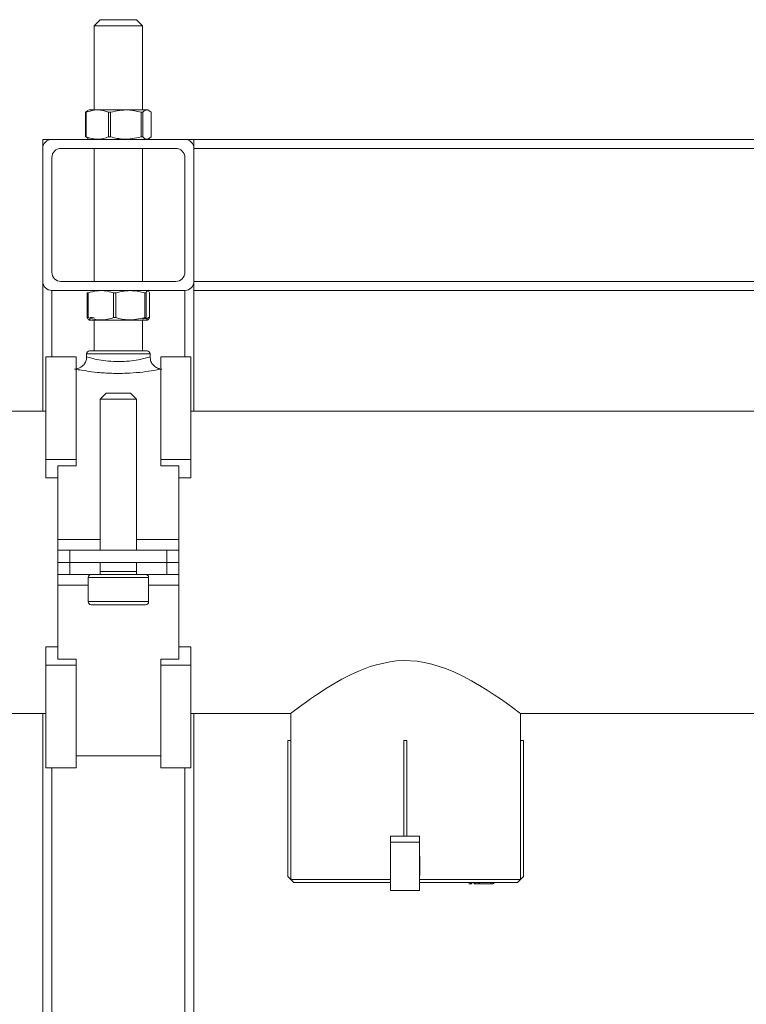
# Model space of a CAD drawing. Header units: millimetres. Extents: x -848 to 77789, y -17557 to 12238.
# Tile 77 of 79: x 70706 to 71307, y -8109 to -7294. Entities that reach past the tile are written whole.
import ezdxf

# ---------------------------------------------------------------- set-up
doc = ezdxf.new("R2010")
doc.units = ezdxf.units.MM

msp = doc.modelspace()

# ---------------------------------------------------------------- linework, layer by layer
at = {"color": 7, "linetype": 'Continuous', "lineweight": 0}
for p, q in [((70772.5, -7294.46), (70767.5, -7299.46)), ((70767.5, -7299.46), (70767.5, -7368.99)), ((70807.5, -7299.46), (70767.5, -7299.46)), ((70772.5, -7294.46), (70802.5, -7294.46)), ((70807.5, -7299.46), (70802.5, -7294.46)), ((70807.5, -7368.99), (70807.5, -7299.46)), ((70762.11, -7369.96), (70760.43, -7371.01)), ((70760.92, -7371.01), (70760.43, -7371.01)), ((70760.43, -7371.01), (70760.43, -7391.47)), ((70760.92, -7391.47), (70760.92, -7371.01)), ((70763.25, -7368.99), (70761.97, -7369.73)), ((70763.25, -7368.99), (70811.75, -7368.99)), ((70781.13, -7371.01), (70779.27, -7371.01)), ((70779.27, -7371.01), (70779.27, -7391.47)), ((70781.13, -7391.47), (70781.13, -7371.01)), ((70807.71, -7371.01), (70806.34, -7371.01)), ((70806.34, -7371.01), (70806.34, -7391.47)), ((70807.71, -7391.47), (70807.71, -7371.01)), ((70813.03, -7369.73), (70811.75, -7368.99)), ((70814.57, -7371.01), (70814.57, -7391.47)), ((70725, -7618.49), (70725, -7393.49)), ((72600, -7393.49), (70725, -7393.49)), ((70760.43, -7391.47), (70762.1, -7392.25)), ((70760.43, -7391.47), (70760.92, -7391.47)), ((70761.85, -7392.68), (70763.25, -7393.49)), ((70779.27, -7391.47), (70781.13, -7391.47)), ((70806.34, -7391.47), (70807.71, -7391.47)), ((70811.75, -7393.49), (70813.15, -7392.68)), ((70850, -7618.49), (70850, -7393.49)), ((70740, -7400.99), (70835, -7400.99)), ((70767.5, -7400.99), (70767.5, -7510.99)), ((70807.5, -7510.99), (70807.5, -7400.99)), ((72475, -7400.99), (70850, -7400.99)), ((70732.5, -7503.49), (70732.5, -7408.49)), ((70842.5, -7408.49), (70842.5, -7503.49)), ((70835, -7510.99), (70740, -7510.99)), ((72475, -7510.99), (70850, -7510.99)), ((70842.5, -7518.49), (70732.5, -7518.49)), ((72475, -7518.49), (70850, -7518.49)), ((70761.71, -7520.51), (70761.71, -7540.97)), ((70762.48, -7520.51), (70761.71, -7520.51)), ((70762.48, -7540.97), (70762.48, -7520.51)), ((70783.48, -7520.51), (70783.48, -7540.97)), ((70785.39, -7520.51), (70783.48, -7520.51)), ((70785.39, -7540.97), (70785.39, -7520.51)), ((70809.27, -7520.51), (70809.27, -7540.97)), ((70810.41, -7520.51), (70809.27, -7520.51)), ((70810.41, -7540.97), (70810.41, -7520.51)), ((70813.29, -7520.51), (70813.29, -7540.97)), ((70761.71, -7540.97), (70762.48, -7540.97)), ((70763.34, -7542.99), (70811.72, -7542.99)), ((70765.73, -7540.97), (70764.59, -7540.97)), ((70765.73, -7540.97), (70767.5, -7541.2)), ((70767.5, -7542.99), (70767.5, -7568.49)), ((70783.48, -7540.97), (70785.39, -7540.97)), ((70807.5, -7568.49), (70807.5, -7542.99)), ((70809.27, -7540.97), (70810.41, -7540.97)), ((70813.29, -7540.97), (70812.52, -7540.97)), ((70752.5, -7573.49), (70727.5, -7573.49)), ((70727.5, -7573.49), (70727.5, -7673.49)), ((70752.5, -7663.49), (70752.5, -7573.49)), ((70761.25, -7570.99), (70761.25, -7573.49)), ((70763.75, -7568.49), (70811.25, -7568.49)), ((70813.75, -7573.59), (70813.75, -7570.99)), ((70847.5, -7573.49), (70822.5, -7573.49)), ((70822.5, -7573.49), (70822.5, -7663.49)), ((70847.5, -7673.49), (70847.5, -7573.49)), ((70777.5, -7603.49), (70772.5, -7608.49)), ((70772.5, -7608.49), (70772.5, -7733.49)), ((70772.5, -7608.49), (70802.5, -7608.49)), ((70777.5, -7603.49), (70797.5, -7603.49)), ((70802.5, -7608.49), (70797.5, -7603.49)), ((70802.5, -7733.49), (70802.5, -7608.49)), ((70727.5, -7618.49), (70000, -7618.49)), ((72477.5, -7618.49), (70847.5, -7618.49)), ((70752.5, -7658.49), (70727.5, -7658.49)), ((70737.5, -7663.49), (70752.5, -7663.49)), ((70737.5, -7663.49), (70737.5, -7823.49)), ((70847.5, -7658.49), (70822.5, -7658.49)), ((70822.5, -7663.49), (70837.5, -7663.49)), ((70837.5, -7663.49), (70837.5, -7823.49)), ((70727.5, -7673.49), (70737.5, -7673.49)), ((70837.5, -7673.49), (70847.5, -7673.49)), ((70737.5, -7733.49), (70837.5, -7733.49)), ((70747.5, -7733.49), (70747.5, -7753.49)), ((70827.5, -7753.49), (70827.5, -7733.49)), ((70837.5, -7743.49), (70737.5, -7743.49)), ((70772.5, -7753.49), (70772.5, -7743.49)), ((70802.5, -7753.49), (70802.5, -7743.49)), ((70837.5, -7753.49), (70737.5, -7753.49)), ((70762.5, -7755.99), (70762.5, -7775.99)), ((70812.5, -7775.99), (70812.5, -7755.99)), ((70810, -7778.49), (70765, -7778.49)), ((70737.5, -7813.49), (70727.5, -7813.49)), ((70727.5, -7913.49), (70727.5, -7813.49)), ((70847.5, -7813.49), (70837.5, -7813.49)), ((70847.5, -7913.49), (70847.5, -7813.49)), ((70727.5, -7828.49), (70752.5, -7828.49)), ((70752.5, -7823.49), (70737.5, -7823.49)), ((70752.5, -7913.49), (70752.5, -7823.49)), ((70822.5, -7913.49), (70822.5, -7823.49)), ((70837.5, -7823.49), (70822.5, -7823.49)), ((70822.5, -7828.49), (70847.5, -7828.49)), ((70000, -7868.49), (70727.5, -7868.49)), ((70725, -9406.18), (70725, -7868.49)), ((70847.5, -7868.49), (70930, -7868.49)), ((70850, -9406.18), (70850, -7868.49)), ((70930, -7868.49), (70930, -7890.99)), ((71120, -7868.49), (71430, -7868.49)), ((71120, -7890.99), (71120, -7868.49)), ((70930, -7890.99), (70927.5, -7890.99)), ((70927.5, -7890.99), (70927.5, -8003.49)), ((70930, -8005.99), (70930, -7890.99)), ((71023.46, -7890.99), (71023.46, -7969.99)), ((71025.97, -7890.99), (71023.46, -7890.99)), ((71025.96, -7890.99), (71025.96, -7969.99)), ((71025.97, -7969.99), (71025.97, -7890.99)), ((71119.99, -7890.99), (71119.99, -8005.99)), ((71122.5, -7890.99), (71119.99, -7890.99)), ((71122.5, -7890.99), (71122.5, -8003.49)), ((71122.5, -7890.99), (71122.5, -8003.49)), ((70752.5, -7903.49), (70822.5, -7903.49)), ((70727.5, -7913.49), (70752.5, -7913.49)), ((70822.5, -7913.49), (70847.5, -7913.49)), ((71012.41, -7974.99), (71012.41, -8014.99)), ((71012.41, -7974.99), (71036.41, -7974.99)), ((71012.43, -7969.99), (71036.58, -7969.99)), ((71036.41, -7974.99), (71036.41, -8014.99)), ((71036.64, -8002.49), (71036.58, -7969.99)), ((70927.5, -8003.49), (70930, -8005.99)), ((70930, -8005.99), (70932.5, -8008.49)), ((71012.41, -8005.99), (70930, -8005.99)), ((71036.64, -8005.99), (71120, -8005.99)), ((71117.5, -8008.49), (71120, -8005.99)), ((71120, -8005.99), (71122.5, -8003.49)), ((71122.5, -8003.49), (71120, -8005.99)), ((71122.5, -8003.49), (71122.5, -8003.49)), ((71012.41, -8008.49), (70932.5, -8008.49)), ((71012.41, -8014.99), (71036.41, -8014.99)), ((71117.5, -8008.49), (71036.64, -8008.49)), ((71077.39, -8009.49), (71078.53, -8009.49)), ((71078.53, -8009.49), (71078.53, -8008.49)), ((71079.21, -8009.49), (71079.21, -8008.49)), ((71079.63, -8009.61), (71079.63, -8008.49)), ((71079.81, -8009.49), (71079.81, -8008.49)), ((71081.67, -8009.49), (71081.67, -8008.49)), ((71081.67, -8009.49), (71095.25, -8009.49)), ((71082.65, -8009.49), (71082.65, -8008.49)), ((71085.03, -8009.49), (71085.03, -8008.49)), ((71086.08, -8009.49), (71086.08, -8008.49)), ((71086.42, -8009.61), (71086.42, -8009.49)), ((71095.5, -8008.49), (71095.5, -8009.61)), ((71095.88, -8009.49), (71095.88, -8008.49)), ((71095.88, -8009.49), (71097.32, -8009.49)), ((71097.32, -8009.49), (71097.32, -8008.49)), ((71097.9, -8009.49), (71097.9, -8008.49))]:
    msp.add_line(p, q, dxfattribs=at)
at = {"color": 8, "linetype": 'Continuous', "lineweight": 0}
for p, q in [((70732.5, -7573.49), (70732.5, -7518.49)), ((70842.5, -7573.49), (70842.5, -7518.49)), ((70813.75, -7570.99), (70761.25, -7570.99)), ((70737.5, -7724.66), (70772.5, -7724.66)), ((70802.5, -7724.66), (70837.5, -7724.66)), ((70772.5, -7750.99), (70802.5, -7750.99)), ((70762.5, -7762.31), (70737.5, -7762.31)), ((70812.5, -7755.99), (70762.5, -7755.99)), ((70837.5, -7762.31), (70812.5, -7762.31)), ((70762.5, -7775.99), (70812.5, -7775.99)), ((70732.5, -9367.88), (70732.5, -7913.49)), ((70842.5, -9367.88), (70842.5, -7913.49))]:
    msp.add_line(p, q, dxfattribs=at)
at = {"color": 7, "linetype": 'Continuous', "lineweight": 0, "flags": 128}
msp.add_lwpolyline([(70930.05, -7868.45), (70930.18, -7868.34), (70930.77, -7867.87), (70933.26, -7865.97), (70935.14, -7864.56), (70937.4, -7862.88), (70943.06, -7858.78), (70946.43, -7856.4), (70950.63, -7853.51), (70960.25, -7847.25), (70965.65, -7843.97), (70972.35, -7840.17), (70979.54, -7836.46), (70987.37, -7832.91), (70995.73, -7829.75), (71000.91, -7828.15), (71011.86, -7825.74), (71017.59, -7825.04), (71023.21, -7824.74), (71034.68, -7825.34), (71040.43, -7826.23), (71046.73, -7827.65), (71058.95, -7831.64), (71064.81, -7834.07), (71072.32, -7837.62), (71079.43, -7841.4), (71086.22, -7845.34), (71092.56, -7849.28), (71098.25, -7853), (71103.44, -7856.53), (71108.16, -7859.84), (71112.22, -7862.76), (71114.57, -7864.48), (71118.11, -7867.1), (71119.23, -7867.93), (71120, -7868.49), (71120, -7868.49)], dxfattribs=at)
at = {"color": 7, "linetype": 'Continuous', "lineweight": 0}
for centre, radius, start, end in [((70732.5, -7400.99), 7.5, 90, 180), ((70842.5, -7400.99), 7.5, 0, 90), ((70740, -7408.49), 7.5, 90, 180), ((70835, -7408.49), 7.5, 0, 90), ((70732.5, -7510.99), 7.5, 180, 270), ((70740, -7503.49), 7.5, 180, 270), ((70835, -7503.49), 7.5, 270, 0), ((70842.5, -7510.99), 7.5, 270, 0), ((70763.75, -7570.99), 2.5, 90, 180), ((70811.25, -7570.99), 2.5, 0, 90), ((70765, -7755.99), 2.5, 90, 180), ((70810, -7755.99), 2.5, 0, 90), ((70765, -7775.99), 2.5, 180, 270), ((70810, -7775.99), 2.5, 270, 0), ((71436.19, -7973.74), 423.78, 179.49298, 180.169), ((71460.19, -7973.74), 423.78, 179.49298, 180.169)]:
    msp.add_arc(centre, radius, start, end, dxfattribs=at)
for points, knots in [([(70760.92, -7371.01), (70763.06, -7370.31), (70768.5, -7368.54), (70774.81, -7369.37), (70778.68, -7370.79), (70779.27, -7371.01)], [0, 0, 0, 0, 0.35305, 0.901751, 1, 1, 1, 1]), ([(70781.13, -7371.01), (70785.94, -7369.99), (70794.38, -7368.21), (70802.74, -7370.17), (70806.34, -7371.01)], [0, 0, 0, 0, 0.5705707, 1, 1, 1, 1]), ([(70807.71, -7371.01), (70809.02, -7369.99), (70811.31, -7368.21), (70813.59, -7370.17), (70814.57, -7371.01)], [0, 0, 0, 0, 0.570571, 1, 1, 1, 1]), ([(70779.27, -7391.47), (70778.68, -7391.68), (70774.81, -7393.1), (70768.5, -7393.94), (70763.06, -7392.16), (70760.92, -7391.47)], [0, 0, 0, 0, 0.098249, 0.64695, 1, 1, 1, 1]), ([(70806.34, -7391.47), (70801.52, -7392.49), (70793.09, -7394.27), (70784.72, -7392.31), (70781.13, -7391.47)], [0, 0, 0, 0, 0.570571, 1, 1, 1, 1]), ([(70814.57, -7391.47), (70813.26, -7392.49), (70810.96, -7394.27), (70808.68, -7392.31), (70807.71, -7391.47)], [0, 0, 0, 0, 0.570571, 1, 1, 1, 1]), ([(70762.48, -7520.51), (70764.92, -7519.81), (70771.16, -7518.04), (70778.38, -7518.87), (70782.8, -7520.29), (70783.48, -7520.51)], [0, 0, 0, 0, 0.35305, 0.901751, 1, 1, 1, 1]), ([(70785.39, -7520.51), (70789.95, -7519.49), (70797.94, -7517.71), (70805.87, -7519.67), (70809.27, -7520.51)], [0, 0, 0, 0, 0.570571, 1, 1, 1, 1]), ([(70810.41, -7520.51), (70810.96, -7519.49), (70811.92, -7517.71), (70812.88, -7519.67), (70813.29, -7520.51)], [0, 0, 0, 0, 0.570571, 1, 1, 1, 1]), ([(70761.71, -7540.97), (70762.26, -7541.99), (70763.22, -7543.77), (70764.18, -7541.81), (70764.59, -7540.97)], [0, 0, 0, 0, 0.570571, 1, 1, 1, 1]), ([(70783.48, -7540.97), (70782.8, -7541.18), (70778.38, -7542.6), (70771.16, -7543.44), (70764.92, -7541.66), (70762.48, -7540.97)], [0, 0, 0, 0, 0.0982485, 0.6469503, 1, 1, 1, 1]), ([(70809.27, -7540.97), (70804.71, -7541.99), (70796.72, -7543.77), (70788.8, -7541.81), (70785.39, -7540.97)], [0, 0, 0, 0, 0.570571, 1, 1, 1, 1]), ([(70807.5, -7541.87), (70808.51, -7541.84), (70810.21, -7541.79), (70811.85, -7541.21), (70812.52, -7540.97)], [0, 0, 0, 0, 0.590227, 1, 1, 1, 1]), ([(70813.29, -7540.97), (70812.74, -7541.99), (70811.78, -7543.77), (70810.82, -7541.81), (70810.41, -7540.97)], [0, 0, 0, 0, 0.570571, 1, 1, 1, 1]), ([(70761.25, -7573.45), (70761.13, -7574.66), (70760.89, -7577.01), (70759.15, -7579.86), (70757.06, -7581.77), (70754.98, -7582.83), (70753.37, -7583.32), (70752.47, -7583.39), (70752.22, -7583.41)], [0, 0, 0, 0, 0.24474, 0.47504, 0.660365, 0.81669, 0.947548, 1, 1, 1, 1]), ([(70821.58, -7583.21), (70821.39, -7583.18), (70820.31, -7583.01), (70818.18, -7581.97), (70815.68, -7579.75), (70814, -7576.68), (70813.9, -7574.51), (70813.85, -7573.54)], [0, 0, 0, 0, 0.041904, 0.245453, 0.517589, 0.784317, 1, 1, 1, 1]), ([(70823.29, -7583.58), (70823.41, -7583.55), (70823.8, -7583.47), (70821.02, -7584.02), (70815.09, -7585.06), (70805.48, -7586.32), (70794.07, -7587.14), (70781.83, -7587.18), (70770.13, -7586.39), (70760.38, -7585.13), (70753.73, -7583.97), (70751.45, -7583.52), (70751.31, -7583.5), (70751.3, -7583.5)], [0, 0, 0, 0, 0.03688, 0.119993, 0.227837, 0.335853, 0.444237, 0.554756, 0.66667, 0.776255, 0.881626, 0.984921, 1, 1, 1, 1]), ([(71078.53, -8009.49), (71078.69, -8009.49), (71078.97, -8009.49), (71079.14, -8009.49), (71079.21, -8009.49)], [0, 0, 0, 0, 0.559854, 1, 1, 1, 1])]:
    msp.add_open_spline(points, degree=3, knots=knots, dxfattribs=at)
at = {"color": 8, "linetype": 'Continuous', "lineweight": 0}
msp.add_open_spline([(70761.25, -7573.49), (70761.27, -7573.49), (70761.36, -7573.51), (70763.01, -7573.99), (70767.81, -7575.22), (70774.84, -7576.56), (70783.36, -7577.41), (70792.3, -7577.37), (70800.6, -7576.49), (70807.53, -7575.14), (70811.79, -7574.04), (70813.79, -7573.47), (70813.5, -7573.56), (70813.41, -7573.59)], degree=3, knots=[0, 0, 0, 0, 0.025552, 0.13035, 0.236003, 0.343809, 0.451807, 0.557625, 0.662329, 0.768693, 0.876914, 0.961216, 1, 1, 1, 1], dxfattribs=at)

doc.saveas('drawing.dxf')
